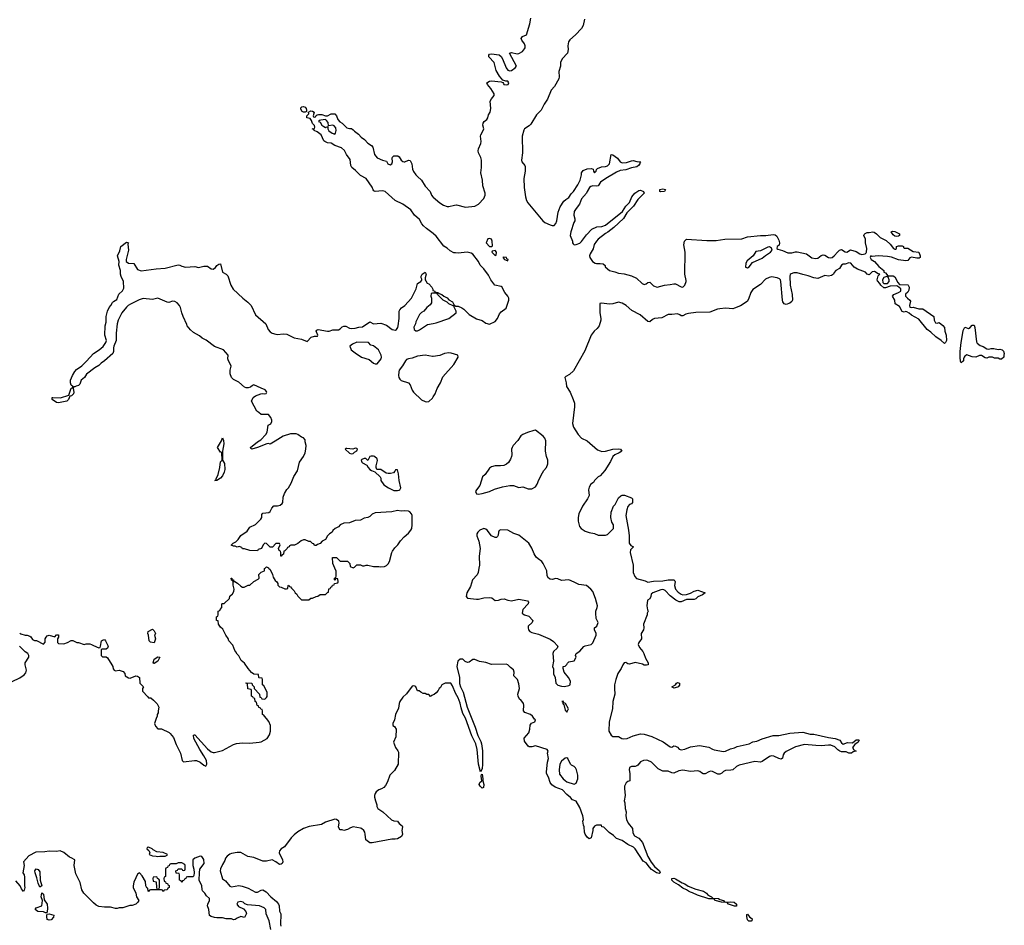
# Model space of a CAD drawing. Header units: inches. Extents: x 2221774 to 2440637, y 201306 to 357559.
# Tile 60 of 245: x 2325510 to 2336198, y 236120 to 245954. Entities that reach past the tile are written whole.
import ezdxf

# ---------------------------------------------------------------- set-up
doc = ezdxf.new("R2010")
doc.units = ezdxf.units.IN
doc.header["$MEASUREMENT"] = 0
for name, color, linetype in [('C3223', 7, 'Continuous'), ('C3224', 7, 'Continuous'), ('C3233', 7, 'Continuous'), ('C3234', 7, 'Continuous')]:
    doc.layers.add(name, color=color, linetype=linetype)

msp = doc.modelspace()

# ---------------------------------------------------------------- linework, layer by layer
at = {"layer": 'C3223', "color": 5, "elevation": 20}
for points in [[(2325510, 239294), (2325524, 239284), (2325570, 239272), (2325592, 239272), (2325620, 239260), (2325630, 239254), (2325650, 239222), (2325670, 239212), (2325692, 239212), (2325770, 239174), (2325787, 239193), (2325788, 239230), (2325798, 239250), (2325810, 239262), (2325830, 239271), (2325890, 239254), (2325910, 239274), (2325930, 239274), (2325932, 239250), (2325922, 239230), (2325922, 239190), (2325930, 239182), (2325990, 239178), (2326029, 239191), (2326070, 239214), (2326087, 239213), (2326130, 239191), (2326150, 239191), (2326210, 239171), (2326230, 239176), (2326270, 239176), (2326290, 239171), (2326310, 239158), (2326370, 239134), (2326382, 239138), (2326388, 239152), (2326398, 239210), (2326410, 239218), (2326430, 239222), (2326442, 239210), (2326472, 239150), (2326462, 239130), (2326450, 239118), (2326402, 239118), (2326394, 239110), (2326394, 239050), (2326410, 239034), (2326450, 239034), (2326464, 239024), (2326512, 238950), (2326522, 238930), (2326524, 238904), (2326534, 238890), (2326550, 238885), (2326590, 238892), (2326635, 238875), (2326650, 238854), (2326656, 238830), (2326690, 238807), (2326710, 238804), (2326770, 238828), (2326790, 238827), (2326811, 238810), (2326814, 238750), (2326854, 238710), (2326842, 238690), (2326844, 238664), (2326900, 238600), (2326910, 238592), (2326934, 238590), (2326964, 238564), (2327004, 238524), (2327022, 238490), (2327012, 238450), (2327012, 238428), (2327002, 238410), (2327002, 238390), (2326990, 238366), (2326974, 238310), (2326984, 238284), (2327010, 238254), (2327050, 238254), (2327132, 238212), (2327144, 238204), (2327181, 238161), (2327210, 238082), (2327255, 237990), (2327275, 237910), (2327290, 237897), (2327409, 237911), (2327430, 237908), (2327470, 237890), (2327510, 237859), (2327530, 237850), (2327543, 237870), (2327537, 237910), (2327510, 237962), (2327464, 238030), (2327402, 238150), (2327396, 238184), (2327406, 238190), (2327410, 238190), (2327550, 238036), (2327590, 238004), (2327610, 237995), (2327625, 237995), (2327710, 238019), (2327830, 238084), (2327865, 238095), (2327930, 238102), (2328010, 238099), (2328110, 238109), (2328130, 238114), (2328165, 238130), (2328195, 238150), (2328223, 238190), (2328234, 238230), (2328232, 238290), (2328213, 238333), (2328190, 238366), (2328166, 238390), (2328162, 238402), (2328146, 238410), (2328146, 238450), (2328142, 238462), (2328127, 238467), (2328122, 238482), (2328107, 238487), (2328102, 238502), (2328087, 238507), (2328082, 238542), (2328066, 238550), (2328062, 238582), (2328047, 238587), (2328042, 238602), (2328027, 238607), (2328026, 238670), (2328022, 238682), (2327987, 238687), (2327982, 238742), (2327966, 238750), (2327970, 238754), (2328031, 238751), (2328034, 238730), (2328054, 238710), (2328054, 238690), (2328112, 238630), (2328118, 238598), (2328130, 238594), (2328138, 238578), (2328170, 238574), (2328190, 238594), (2328195, 238605), (2328198, 238650), (2328162, 238722), (2328146, 238730), (2328146, 238790), (2328142, 238802), (2328110, 238806), (2328106, 238810), (2328102, 238842), (2328050, 238848), (2328026, 238866), (2327989, 238909), (2327950, 238966), (2327916, 238996), (2327890, 239046), (2327870, 239066), (2327858, 239090), (2327845, 239105), (2327823, 239163), (2327782, 239210), (2327774, 239234), (2327749, 239270), (2327715, 239335), (2327690, 239358), (2327669, 239390), (2327666, 239426), (2327648, 239430), (2327646, 239470), (2327662, 239478), (2327666, 239490), (2327666, 239530), (2327682, 239538), (2327686, 239550), (2327706, 239570), (2327706, 239610), (2327710, 239614), (2327730, 239614), (2327786, 239670), (2327790, 239694), (2327820, 239720), (2327836, 239744), (2327838, 239770), (2327828, 239812), (2327827, 239847), (2327822, 239862), (2327809, 239869), (2327806, 239890), (2327812, 239890), (2327814, 239874), (2327830, 239872), (2327833, 239853), (2327847, 239853), (2327875, 239835), (2327910, 239802), (2327930, 239792), (2327947, 239793), (2327990, 239814), (2328010, 239814), (2328050, 239854), (2328100, 239880), (2328108, 239890), (2328106, 239930), (2328130, 239954), (2328166, 239970), (2328167, 239993), (2328175, 240000)], [(2328212, 240000), (2328230, 239982), (2328256, 239930), (2328261, 239901), (2328285, 239865), (2328302, 239850), (2328312, 239830), (2328313, 239813), (2328330, 239794), (2328350, 239792), (2328390, 239772), (2328407, 239773), (2328422, 239778), (2328426, 239810), (2328432, 239812), (2328438, 239798), (2328450, 239794), (2328460, 239780), (2328491, 239751), (2328502, 239730), (2328517, 239717), (2328530, 239694), (2328570, 239654), (2328650, 239654), (2328670, 239674), (2328690, 239674), (2328728, 239692), (2328747, 239693), (2328770, 239714), (2328830, 239714), (2328850, 239734), (2328862, 239738), (2328867, 239773), (2328882, 239778), (2328887, 239793), (2328902, 239798), (2328907, 239813), (2328922, 239818), (2328927, 239833), (2328962, 239838), (2328966, 239850), (2328962, 239882), (2328950, 239886), (2328938, 239882), (2328933, 239867), (2328926, 239870), (2328926, 239890), (2328942, 239898), (2328946, 239910), (2328947, 239967), (2328932, 240000)], [(2325430, 238767), (2325512, 238808), (2325559, 238841), (2325578, 238862), (2325584, 238890), (2325569, 238950), (2325569, 238970), (2325608, 239030), (2325608, 239050), (2325598, 239070), (2325569, 239089), (2325509, 239150)], [(2330000, 238622), (2329984, 238616), (2329970, 238606), (2329950, 238626), (2329930, 238626), (2329910, 238638), (2329890, 238638), (2329866, 238650), (2329847, 238667), (2329830, 238668), (2329809, 238709), (2329798, 238718), (2329790, 238722), (2329770, 238716), (2329708, 238632), (2329670, 238599), (2329637, 238550), (2329629, 238530), (2329623, 238477), (2329590, 238409), (2329580, 238350), (2329559, 238310), (2329559, 238290), (2329579, 238279), (2329595, 238250), (2329592, 238168), (2329568, 238110), (2329589, 238050), (2329615, 238015), (2329621, 238001), (2329619, 237870), (2329578, 237802), (2329529, 237750), (2329502, 237678), (2329481, 237639), (2329462, 237618), (2329438, 237602), (2329408, 237590), (2329381, 237570), (2329367, 237550), (2329361, 237530), (2329361, 237510), (2329371, 237470), (2329386, 237430), (2329387, 237410), (2329399, 237390), (2329452, 237352), (2329546, 237266), (2329570, 237256), (2329610, 237251), (2329630, 237225), (2329662, 237202), (2329665, 237190), (2329659, 237150), (2329667, 237110), (2329656, 237084), (2329610, 237059), (2329586, 237054), (2329550, 237055), (2329335, 237015), (2329310, 237015), (2329269, 237049), (2329262, 237110), (2329255, 237130), (2329244, 237150), (2329222, 237170), (2329210, 237176), (2329130, 237189), (2329100, 237180), (2329070, 237162), (2329030, 237149), (2329010, 237158), (2328990, 237158), (2328978, 237170), (2328969, 237189), (2328977, 237230), (2328974, 237250), (2328950, 237269), (2328930, 237274), (2328830, 237239), (2328787, 237213), (2328652, 237192), (2328591, 237170), (2328530, 237135), (2328490, 237104), (2328456, 237070), (2328386, 236974), (2328348, 236950), (2328329, 236930), (2328328, 236908), (2328364, 236830), (2328366, 236810), (2328358, 236790), (2328350, 236784), (2328330, 236781), (2328291, 236811), (2328250, 236831), (2328190, 236818), (2328150, 236815), (2328050, 236855), (2327986, 236866), (2327910, 236909), (2327870, 236909), (2327810, 236899), (2327790, 236892), (2327761, 236870), (2327745, 236850), (2327736, 236824), (2327710, 236781), (2327690, 236734), (2327688, 236710), (2327710, 236625), (2327743, 236603), (2327790, 236544), (2327810, 236539), (2327890, 236551), (2327926, 236546), (2327990, 236523), (2328070, 236481), (2328090, 236479), (2328130, 236500), (2328150, 236504), (2328185, 236485), (2328235, 236430), (2328299, 236379), (2328319, 236350), (2328325, 236330), (2328330, 236272), (2328343, 236243), (2328340, 236130), (2328345, 236110)], [(2328235, 236075), (2328218, 236170), (2328186, 236246), (2328182, 236290), (2328163, 236310), (2328112, 236330), (2327984, 236344), (2327954, 236354), (2327935, 236370), (2327910, 236380), (2327877, 236370), (2327867, 236350), (2327886, 236326), (2327940, 236300), (2327966, 236270), (2327971, 236250), (2327950, 236206), (2327910, 236214), (2327870, 236199), (2327850, 236182), (2327830, 236179), (2327810, 236189), (2327750, 236189), (2327710, 236203), (2327650, 236201), (2327626, 236206), (2327590, 236215), (2327570, 236228), (2327563, 236290), (2327549, 236330), (2327552, 236350), (2327572, 236390), (2327569, 236410), (2327539, 236439), (2327519, 236470), (2327495, 236495), (2327490, 236510), (2327487, 236550), (2327458, 236610), (2327461, 236690), (2327467, 236730), (2327512, 236790), (2327510, 236833), (2327489, 236869), (2327470, 236870), (2327411, 236849), (2327391, 236830), (2327391, 236771), (2327402, 236730), (2327405, 236690), (2327400, 236660), (2327393, 236647), (2327330, 236646), (2327318, 236642), (2327313, 236627), (2327298, 236622), (2327293, 236607), (2327278, 236602), (2327270, 236586), (2327262, 236602), (2327246, 236610), (2327246, 236670), (2327242, 236682), (2327207, 236687), (2327206, 236710), (2327222, 236718), (2327230, 236734), (2327270, 236734), (2327278, 236718), (2327290, 236714), (2327302, 236718), (2327306, 236730), (2327306, 236770), (2327302, 236782), (2327270, 236798), (2327230, 236798), (2327210, 236786), (2327150, 236786), (2327138, 236782), (2327133, 236767), (2327118, 236762), (2327113, 236747), (2327098, 236742), (2327094, 236730), (2327094, 236650), (2327078, 236642), (2327074, 236630), (2327078, 236598), (2327093, 236593), (2327098, 236578), (2327113, 236573), (2327118, 236558), (2327133, 236553), (2327134, 236530), (2327118, 236522), (2327110, 236506), (2327078, 236502), (2327072, 236488), (2327066, 236490), (2327062, 236502), (2327050, 236506), (2326930, 236506), (2326918, 236502), (2326910, 236486), (2326906, 236490), (2326902, 236522), (2326890, 236526), (2326878, 236550), (2326876, 236596), (2326839, 236659), (2326810, 236689), (2326790, 236674), (2326770, 236637), (2326749, 236590), (2326741, 236550), (2326743, 236530), (2326771, 236470), (2326778, 236430), (2326802, 236390), (2326792, 236370), (2326770, 236349), (2326730, 236335), (2326706, 236334), (2326630, 236309), (2326590, 236309), (2326570, 236302), (2326550, 236302), (2326497, 236317), (2326430, 236317), (2326370, 236326), (2326339, 236339), (2326310, 236363), (2326208, 236468), (2326184, 236504), (2326165, 236585), (2326118, 236678), (2326101, 236770), (2326109, 236830), (2326070, 236853), (2326050, 236859), (2325990, 236912), (2325950, 236929), (2325910, 236921), (2325830, 236924), (2325782, 236918), (2325685, 236915), (2325610, 236875), (2325552, 236810), (2325558, 236770), (2325546, 236690), (2325558, 236670), (2325563, 236643), (2325561, 236550), (2325565, 236530), (2325560, 236500), (2325553, 236487), (2325530, 236518), (2325514, 236550), (2325470, 236602)]]:
    msp.add_lwpolyline(points, dxfattribs=at)
for points in [[(2326970, 239189), (2326930, 239194), (2326914, 239210), (2326909, 239269), (2326902, 239290), (2326906, 239310), (2326950, 239336), (2326970, 239318), (2326985, 239290), (2326982, 239278), (2326974, 239270), (2326983, 239230)], [(2326962, 238962), (2326958, 238970), (2326969, 239010), (2327010, 239035), (2327030, 239032), (2327011, 238990), (2326970, 238962)], [(2326910, 236968), (2326894, 236966), (2326892, 236950), (2326911, 236931), (2326922, 236910), (2326914, 236890), (2326953, 236873), (2326990, 236872), (2327010, 236866), (2327030, 236871), (2327090, 236872), (2327110, 236882), (2327115, 236890), (2327066, 236910), (2326997, 236917), (2326958, 236938), (2326948, 236950)], [(2325730, 236535), (2325710, 236578), (2325696, 236636), (2325677, 236690), (2325675, 236710), (2325690, 236735), (2325710, 236726), (2325730, 236702), (2325733, 236610), (2325750, 236548)], [(2326990, 236646), (2326958, 236642), (2326954, 236630), (2326958, 236598), (2326993, 236593), (2326994, 236530), (2326998, 236518), (2327010, 236514), (2327022, 236518), (2327026, 236530), (2327026, 236610), (2327022, 236622), (2327007, 236627), (2327002, 236642)], [(2325790, 236256), (2325768, 236268), (2325706, 236270), (2325678, 236290), (2325689, 236311), (2325750, 236332), (2325759, 236390), (2325745, 236430), (2325750, 236474), (2325770, 236458), (2325777, 236397), (2325807, 236350), (2325813, 236307), (2325810, 236266), (2325804, 236256)], [(2325830, 236175), (2325810, 236185), (2325805, 236215), (2325805, 236235), (2325810, 236242), (2325830, 236244), (2325882, 236230), (2325878, 236210), (2325850, 236181)]]:
    msp.add_lwpolyline(points, close=True, dxfattribs=at)
at = {"layer": 'C3224', "color": 5, "elevation": 20}
for points in [[(2328610, 244949), (2328590, 244949), (2328578, 244958), (2328562, 244982), (2328562, 244998), (2328573, 245007), (2328590, 245010), (2328610, 245003), (2328621, 244990), (2328625, 244970), (2328622, 244958)], [(2328830, 244869), (2328778, 244862), (2328762, 244858), (2328754, 244850), (2328770, 244842), (2328791, 244810), (2328810, 244794), (2328830, 244785), (2328854, 244794), (2328856, 244770), (2328867, 244747), (2328903, 244723), (2328930, 244711), (2328939, 244721), (2328947, 244750), (2328940, 244780), (2328922, 244802), (2328910, 244809), (2328862, 244802), (2328857, 244837), (2328841, 244861)], [(2329170, 242454), (2329122, 242430), (2329094, 242410), (2329107, 242370), (2329150, 242336), (2329222, 242290), (2329305, 242265), (2329350, 242226), (2329370, 242218), (2329390, 242218), (2329434, 242270), (2329437, 242290), (2329433, 242310), (2329404, 242370), (2329350, 242413), (2329320, 242420), (2329295, 242450)], [(2327650, 240949), (2327628, 240950), (2327642, 240958), (2327642, 240970), (2327665, 241015), (2327682, 241090), (2327690, 241152), (2327708, 241170), (2327706, 241250), (2327698, 241258), (2327690, 241258), (2327659, 241310), (2327700, 241380), (2327710, 241414), (2327724, 241384), (2327726, 241350), (2327711, 241270), (2327711, 241171), (2327733, 241133), (2327736, 241070), (2327730, 241042), (2327710, 241001), (2327690, 240977)], [(2329150, 241302), (2329144, 241296), (2329128, 241292), (2329061, 241299), (2329050, 241299), (2329045, 241295), (2329044, 241290), (2329090, 241247), (2329110, 241241), (2329130, 241242), (2329143, 241257), (2329170, 241274), (2329178, 241290), (2329170, 241298)], [(2329324, 241216), (2329312, 241210), (2329290, 241166), (2329280, 241180), (2329268, 241188), (2329250, 241189), (2329223, 241177), (2329218, 241170), (2329223, 241150), (2329230, 241143), (2329278, 241118), (2329292, 241090), (2329312, 241070), (2329330, 241058), (2329365, 241045), (2329422, 240990), (2329430, 240974), (2329431, 240950), (2329463, 240903), (2329513, 240870), (2329570, 240841), (2329610, 240840), (2329630, 240847), (2329637, 240850), (2329646, 240870), (2329628, 240950), (2329621, 241021), (2329610, 241066), (2329590, 241066), (2329582, 241050), (2329566, 241034), (2329534, 241026), (2329510, 241026), (2329489, 241029), (2329430, 241069), (2329388, 241068), (2329378, 241090), (2329378, 241110), (2329393, 241167), (2329390, 241186), (2329362, 241210), (2329350, 241214)]]:
    msp.add_lwpolyline(points, close=True, dxfattribs=at)
for points in [[(2330000, 243631), (2329926, 243686), (2329895, 243715), (2329876, 243736), (2329850, 243783), (2329794, 243830), (2329757, 243890), (2329670, 243950), (2329586, 243990), (2329477, 244090), (2329450, 244097), (2329370, 244090), (2329356, 244096), (2329346, 244106), (2329335, 244135), (2329271, 244231), (2329210, 244262), (2329156, 244316), (2329115, 244350), (2329105, 244370), (2329096, 244436), (2329056, 244490), (2329035, 244535), (2329002, 244562), (2328930, 244587), (2328892, 244612), (2328850, 244618), (2328821, 244630), (2328810, 244639), (2328782, 244702), (2328738, 244738), (2328706, 244750), (2328702, 244762), (2328686, 244770), (2328710, 244774), (2328714, 244786), (2328710, 244806), (2328690, 244826), (2328679, 244859), (2328662, 244882), (2328628, 244890), (2328628, 244910), (2328648, 244930), (2328646, 244950), (2328670, 244963), (2328690, 244959), (2328705, 244950), (2328694, 244910), (2328698, 244898), (2328710, 244894), (2328722, 244898), (2328727, 244913), (2328738, 244922), (2328754, 244926), (2328790, 244924), (2328830, 244911), (2328850, 244911), (2328890, 244930), (2328932, 244932), (2328950, 244911), (2328964, 244870), (2328985, 244845), (2329010, 244830), (2329061, 244781), (2329090, 244771), (2329111, 244771), (2329130, 244758), (2329143, 244743), (2329188, 244710), (2329218, 244678), (2329253, 244653), (2329290, 244614), (2329330, 244588), (2329342, 244570), (2329363, 244490), (2329390, 244453), (2329450, 244427), (2329490, 244418), (2329507, 244387), (2329530, 244377), (2329551, 244390), (2329556, 244410), (2329554, 244450), (2329558, 244462), (2329570, 244476), (2329614, 244474), (2329630, 244463), (2329651, 244430), (2329670, 244413), (2329682, 244410), (2329691, 244409), (2329730, 244427), (2329750, 244426), (2329765, 244390), (2329775, 244330), (2329786, 244306), (2329810, 244270), (2329827, 244250), (2329873, 244213), (2329910, 244146), (2329966, 244090), (2329979, 244050), (2329994, 244030), (2330000, 244025)], [(2328932, 240000), (2328908, 240050), (2328907, 240113), (2328950, 240114), (2328990, 240074), (2329070, 240074), (2329094, 240050), (2329098, 240018), (2329130, 240002), (2329146, 240010), (2329170, 240034), (2329210, 240034), (2329230, 240022), (2329250, 240022), (2329270, 240032), (2329290, 240032), (2329350, 240018), (2329410, 240016), (2329431, 240011), (2329470, 240016), (2329490, 240026), (2329510, 240045), (2329524, 240070), (2329549, 240170), (2329557, 240183), (2329582, 240218), (2329616, 240250), (2329645, 240295), (2329682, 240338), (2329730, 240379), (2329756, 240410), (2329765, 240430), (2329772, 240468), (2329772, 240570), (2329763, 240590), (2329744, 240610), (2329730, 240617), (2329690, 240621), (2329650, 240617), (2329610, 240623), (2329550, 240609), (2329370, 240599), (2329337, 240583), (2329310, 240558), (2329290, 240548), (2329250, 240542), (2329210, 240518), (2329150, 240515), (2329091, 240489), (2329030, 240488), (2328990, 240468), (2328970, 240448), (2328934, 240430), (2328910, 240406), (2328902, 240390), (2328872, 240370), (2328852, 240350), (2328831, 240309), (2328794, 240290), (2328770, 240266), (2328744, 240256), (2328730, 240246), (2328710, 240246), (2328702, 240262), (2328690, 240266), (2328667, 240287), (2328648, 240288), (2328610, 240306), (2328590, 240306), (2328564, 240296), (2328530, 240266), (2328492, 240248), (2328453, 240247), (2328438, 240242), (2328434, 240230), (2328418, 240222), (2328414, 240210), (2328390, 240186), (2328378, 240182), (2328374, 240150), (2328358, 240142), (2328350, 240128), (2328346, 240130), (2328346, 240170), (2328342, 240182), (2328326, 240190), (2328318, 240210), (2328338, 240250), (2328330, 240266), (2328290, 240266), (2328253, 240227), (2328230, 240226), (2328190, 240266), (2328170, 240268), (2328152, 240250), (2328134, 240210), (2328098, 240202), (2328090, 240186), (2328010, 240189), (2327950, 240209), (2327929, 240209), (2327922, 240222), (2327894, 240234), (2327870, 240228), (2327850, 240238), (2327830, 240238), (2327807, 240247), (2327828, 240270), (2327856, 240284), (2327882, 240310), (2327910, 240352), (2327980, 240400), (2328010, 240442), (2328070, 240472), (2328100, 240500), (2328128, 240530), (2328138, 240550), (2328140, 240580), (2328150, 240594), (2328216, 240604), (2328230, 240614), (2328246, 240650), (2328270, 240674), (2328310, 240674), (2328336, 240684), (2328360, 240700), (2328368, 240710), (2328369, 240770), (2328384, 240810), (2328410, 240852), (2328429, 240871), (2328458, 240922), (2328486, 240994), (2328525, 241055), (2328549, 241150), (2328590, 241212), (2328609, 241250), (2328617, 241290), (2328619, 241330), (2328609, 241370), (2328609, 241390), (2328590, 241415), (2328570, 241422), (2328528, 241450), (2328510, 241456), (2328450, 241456), (2328370, 241432), (2328284, 241376), (2328230, 241346), (2328212, 241352), (2328194, 241350), (2328093, 241307), (2328030, 241290), (2328018, 241298), (2328017, 241310), (2328090, 241369), (2328129, 241390), (2328181, 241450), (2328195, 241475), (2328206, 241550), (2328235, 241565), (2328248, 241590), (2328247, 241607), (2328236, 241636), (2328210, 241666), (2328130, 241666), (2328106, 241690), (2328083, 241703), (2328028, 241810), (2328046, 241850), (2328069, 241871), (2328129, 241891), (2328150, 241894), (2328170, 241891), (2328184, 241896), (2328192, 241908), (2328190, 241915), (2328176, 241936), (2328130, 241952), (2328052, 241988), (2328037, 241983), (2328015, 241965), (2327990, 241955), (2327970, 241955), (2327950, 241962), (2327890, 242018), (2327830, 242048), (2327809, 242070), (2327795, 242110), (2327794, 242150), (2327806, 242190), (2327800, 242210), (2327775, 242250), (2327770, 242270), (2327772, 242310), (2327722, 242370), (2327624, 242404), (2327535, 242475), (2327490, 242496), (2327461, 242521), (2327398, 242558), (2327366, 242586), (2327329, 242629), (2327323, 242643), (2327284, 242730), (2327269, 242770), (2327256, 242830), (2327245, 242850), (2327220, 242880), (2327195, 242895), (2327170, 242896), (2327130, 242883), (2327110, 242885), (2327010, 242931), (2326950, 242917), (2326850, 242927), (2326808, 242912), (2326714, 242866), (2326689, 242851), (2326668, 242832), (2326619, 242770), (2326579, 242690), (2326569, 242650), (2326557, 242550), (2326557, 242470), (2326533, 242410), (2326528, 242390), (2326530, 242350), (2326522, 242330), (2326430, 242250), (2326394, 242226), (2326370, 242200), (2326327, 242173), (2326236, 242104), (2326213, 242070), (2326179, 242041), (2326163, 241997), (2326150, 241981), (2326124, 241976), (2326107, 241967), (2326093, 241967), (2326091, 241950), (2326099, 241910), (2326095, 241890), (2326071, 241870), (2326055, 241865), (2326039, 241830), (2326023, 241810), (2325930, 241795), (2325910, 241798), (2325862, 241830), (2325862, 241850), (2325870, 241853), (2325953, 241847), (2326044, 241876), (2326070, 241954), (2326082, 241958), (2326086, 241970), (2326070, 241986), (2326061, 242010), (2326061, 242039), (2326084, 242090), (2326110, 242135), (2326126, 242154), (2326184, 242196), (2326235, 242245), (2326310, 242328), (2326372, 242368), (2326415, 242405), (2326445, 242450), (2326451, 242470), (2326436, 242530), (2326437, 242630), (2326450, 242670), (2326450, 242730), (2326462, 242790), (2326482, 242830), (2326500, 242850), (2326517, 242883), (2326527, 242893), (2326563, 242917), (2326587, 242973), (2326626, 243010), (2326641, 243039), (2326638, 243110), (2326610, 243166), (2326604, 243190), (2326603, 243230), (2326587, 243290), (2326590, 243330), (2326573, 243390), (2326596, 243444), (2326607, 243490), (2326670, 243538), (2326690, 243532), (2326685, 243515), (2326693, 243450), (2326665, 243350), (2326666, 243330), (2326690, 243310), (2326750, 243306), (2326790, 243242), (2326830, 243227), (2326992, 243248), (2327090, 243256), (2327230, 243293), (2327250, 243288), (2327270, 243276), (2327310, 243267), (2327410, 243274), (2327450, 243264), (2327510, 243277), (2327550, 243276), (2327589, 243249), (2327610, 243246), (2327636, 243264), (2327650, 243286), (2327670, 243298), (2327690, 243302), (2327710, 243214), (2327750, 243191), (2327770, 243171), (2327803, 243070), (2327828, 243028), (2327931, 242931), (2327988, 242888), (2328021, 242850), (2328071, 242750), (2328183, 242650), (2328208, 242590), (2328230, 242563), (2328251, 242551), (2328290, 242539), (2328310, 242537), (2328370, 242544), (2328410, 242539), (2328490, 242501), (2328570, 242486), (2328630, 242458), (2328675, 242505), (2328710, 242516), (2328742, 242518), (2328748, 242530), (2328729, 242571), (2328736, 242584), (2328749, 242591), (2328850, 242571), (2328870, 242571), (2328910, 242586), (2328970, 242586), (2328990, 242598), (2329010, 242618), (2329030, 242625), (2329050, 242625), (2329090, 242604), (2329110, 242601), (2329150, 242604), (2329190, 242615), (2329230, 242619), (2329310, 242672), (2329352, 242652), (2329430, 242658), (2329490, 242638), (2329552, 242590), (2329590, 242584), (2329602, 242590), (2329616, 242610), (2329619, 242630), (2329629, 242710), (2329629, 242790), (2329635, 242805), (2329654, 242826), (2329690, 242851), (2329764, 242930), (2329814, 243030), (2329829, 243091), (2329866, 243110), (2329876, 243124), (2329876, 243136), (2329868, 243150), (2329868, 243168), (2329878, 243190), (2329910, 243214), (2329922, 243190), (2329911, 243150), (2329911, 243130), (2329917, 243117), (2329934, 243094), (2329950, 243085), (2329985, 243050), (2329994, 243026), (2329994, 243014), (2330000, 243013)], [(2330000, 242986), (2329990, 242986), (2329978, 242982), (2329972, 242950), (2329982, 242930), (2329980, 242880), (2329964, 242856), (2329930, 242829), (2329896, 242790), (2329870, 242774), (2329850, 242754), (2329810, 242674), (2329807, 242653), (2329790, 242615), (2329791, 242590), (2329810, 242576), (2329830, 242576), (2329850, 242587), (2329937, 242643), (2330000, 242655)], [(2330000, 242297), (2329990, 242295), (2329910, 242312), (2329830, 242302), (2329770, 242278), (2329730, 242271), (2329710, 242263), (2329697, 242250), (2329665, 242195), (2329631, 242150), (2329624, 242130), (2329622, 242090), (2329624, 242070), (2329635, 242050), (2329650, 242035), (2329731, 242011), (2329748, 241988), (2329771, 241931), (2329786, 241910), (2329870, 241827), (2329910, 241807), (2329930, 241804), (2329950, 241808), (2329990, 241846), (2330000, 241860)], [(2328175, 240000), (2328190, 240014), (2328210, 240002), (2328212, 240000)]]:
    msp.add_lwpolyline(points, dxfattribs=at)
at = {"layer": 'C3233', "color": 5, "elevation": 20}
for points in [[(2332169, 240000), (2332171, 239950), (2332186, 239906), (2332206, 239886), (2332301, 239861), (2332330, 239848), (2332390, 239857), (2332490, 239859), (2332550, 239871), (2332611, 239871), (2332621, 239861), (2332624, 239850), (2332618, 239810), (2332628, 239770), (2332656, 239736), (2332690, 239715), (2332710, 239710), (2332750, 239713), (2332790, 239727), (2332830, 239750), (2332870, 239759), (2332952, 239730), (2332922, 239710), (2332873, 239687), (2332850, 239664), (2332830, 239658), (2332750, 239658), (2332690, 239632), (2332670, 239634), (2332633, 239650), (2332570, 239698), (2332516, 239756), (2332503, 239763), (2332490, 239766), (2332470, 239762), (2332410, 239743), (2332381, 239730), (2332365, 239715), (2332362, 239690), (2332350, 239664), (2332325, 239650), (2332316, 239590), (2332324, 239544), (2332331, 239530), (2332322, 239510), (2332322, 239490), (2332282, 239390), (2332286, 239350), (2332281, 239330), (2332255, 239290), (2332259, 239230), (2332231, 239190), (2332223, 239170), (2332237, 239137), (2332273, 239093), (2332285, 239070), (2332302, 239022), (2332331, 238970), (2332331, 238950), (2332315, 238945), (2332290, 238944), (2332270, 238954), (2332190, 238974), (2332130, 238957), (2332110, 238959), (2332090, 238974), (2332070, 238969), (2332056, 238950), (2332038, 238910), (2332004, 238856), (2331981, 238790), (2331968, 238732), (2331966, 238690), (2331971, 238630), (2331948, 238550), (2331945, 238470), (2331908, 238330), (2331905, 238230), (2331930, 238185), (2331950, 238171), (2332010, 238171), (2332045, 238150), (2332066, 238146), (2332105, 238150), (2332170, 238178), (2332250, 238199), (2332290, 238196), (2332372, 238172), (2332494, 238114), (2332570, 238058), (2332590, 238055), (2332610, 238068), (2332630, 238066), (2332650, 238054), (2332670, 238032), (2332690, 238027), (2332730, 238032), (2332790, 238059), (2332890, 238074), (2332990, 238055), (2333030, 238031), (2333047, 238027), (2333150, 238009), (2333170, 238012), (2333225, 238035), (2333270, 238048), (2333298, 238062), (2333429, 238090), (2333470, 238111), (2333510, 238120), (2333570, 238146), (2333690, 238182), (2333750, 238180), (2333870, 238207), (2334010, 238219), (2334090, 238197), (2334130, 238196), (2334290, 238159), (2334362, 238150), (2334411, 238130), (2334430, 238102), (2334450, 238087), (2334496, 238104), (2334550, 238102), (2334590, 238134), (2334614, 238134), (2334622, 238130), (2334612, 238110), (2334575, 238085), (2334551, 238050), (2334565, 238025), (2334591, 238010), (2334557, 238003), (2334538, 237990), (2334510, 237988), (2334483, 238003), (2334430, 238004), (2334413, 238010), (2334390, 238026), (2334358, 238058), (2334315, 238075), (2334290, 238078), (2334210, 238070), (2334152, 238072), (2334030, 238085), (2333930, 238057), (2333830, 238009), (2333808, 237990), (2333797, 237970), (2333790, 237934), (2333777, 237923), (2333750, 237930), (2333697, 237957), (2333670, 237960), (2333648, 237952), (2333570, 237898), (2333550, 237890), (2333490, 237900), (2333321, 237859), (2333290, 237846), (2333250, 237810), (2333230, 237804), (2333170, 237801), (2333149, 237791), (2333130, 237771), (2333110, 237762), (2333090, 237763), (2333030, 237790), (2333010, 237793), (2332990, 237788), (2332950, 237765), (2332930, 237765), (2332910, 237775), (2332892, 237792), (2332870, 237799), (2332790, 237790), (2332710, 237804), (2332664, 237796), (2332610, 237772), (2332590, 237776), (2332550, 237794), (2332490, 237793), (2332441, 237821), (2332370, 237890), (2332330, 237910), (2332310, 237912), (2332281, 237910), (2332250, 237896), (2332220, 237860), (2332208, 237852), (2332190, 237846), (2332150, 237845), (2332130, 237835), (2332126, 237810), (2332133, 237767), (2332132, 237690), (2332110, 237682), (2332094, 237666), (2332077, 237630), (2332074, 237606), (2332082, 237530), (2332071, 237470), (2332079, 237450), (2332084, 237390), (2332094, 237354), (2332091, 237310), (2332097, 237270), (2332114, 237230), (2332161, 237170), (2332166, 237126), (2332184, 237090), (2332230, 237066), (2332270, 237018), (2332328, 236868), (2332364, 236804), (2332400, 236760), (2332456, 236710), (2332462, 236690), (2332450, 236681), (2332421, 236690), (2332370, 236725), (2332346, 236750), (2332310, 236800), (2332278, 236818), (2332192, 236952), (2332174, 236970), (2332110, 236996), (2332050, 237042), (2331990, 237061), (2331957, 237097), (2331910, 237128), (2331850, 237186), (2331830, 237188), (2331826, 237206), (2331770, 237209), (2331750, 237198), (2331731, 237170), (2331731, 237150), (2331712, 237070), (2331690, 237058), (2331670, 237078), (2331649, 237110), (2331642, 237130), (2331638, 237190), (2331629, 237209), (2331624, 237250), (2331629, 237270), (2331622, 237310), (2331590, 237398), (2331550, 237468), (2331510, 237484), (2331489, 237509), (2331450, 237539), (2331402, 237590), (2331321, 237621), (2331287, 237647), (2331269, 237670), (2331252, 237730), (2331230, 237770), (2331227, 237787), (2331238, 237890), (2331250, 237930), (2331241, 237990), (2331245, 238010), (2331237, 238030), (2331110, 238069), (2331070, 238057), (2331039, 238059), (2331030, 238064), (2330990, 238118), (2330987, 238153), (2331037, 238210), (2331047, 238250), (2331050, 238292), (2331065, 238315), (2331102, 238330), (2331109, 238350), (2331097, 238357), (2331077, 238390), (2331055, 238410), (2330992, 238432), (2330979, 238450), (2330984, 238510), (2330978, 238530), (2330950, 238567), (2330937, 238577), (2330920, 238610), (2330917, 238630), (2330934, 238690), (2330930, 238744), (2330914, 238790), (2330875, 238830), (2330878, 238870), (2330870, 238893), (2330838, 238918), (2330808, 238950), (2330790, 238957), (2330633, 238953), (2330570, 238975), (2330503, 238983), (2330450, 239007), (2330430, 239006), (2330390, 238977), (2330370, 238975), (2330346, 238986), (2330319, 239010), (2330290, 239011), (2330267, 238990), (2330255, 238930), (2330284, 238810), (2330285, 238745), (2330295, 238710), (2330323, 238650), (2330368, 238488), (2330453, 238273), (2330483, 238183), (2330516, 238116), (2330523, 238090), (2330534, 238014), (2330535, 237870), (2330530, 237818), (2330513, 237787), (2330492, 237870), (2330477, 238030), (2330462, 238090), (2330418, 238178), (2330350, 238369), (2330321, 238421), (2330301, 238481), (2330291, 238531), (2330270, 238589), (2330241, 238641), (2330210, 238722), (2330190, 238748), (2330130, 238748), (2330094, 238730), (2330077, 238703), (2330062, 238690), (2330054, 238670), (2330030, 238646), (2330010, 238626), (2330000, 238622)], [(2330495, 240000), (2330488, 239952), (2330475, 239925), (2330427, 239870), (2330402, 239798), (2330364, 239730), (2330357, 239690), (2330371, 239671), (2330470, 239662), (2330490, 239660), (2330550, 239677), (2330610, 239680), (2330635, 239675), (2330670, 239648), (2330706, 239650), (2330737, 239663), (2330770, 239666), (2330810, 239651), (2330850, 239643), (2330930, 239661), (2331022, 239642), (2331034, 239630), (2331031, 239610), (2330971, 239550), (2330964, 239510), (2330970, 239501), (2330990, 239491), (2331037, 239477), (2331082, 239430), (2331072, 239410), (2331031, 239369), (2331028, 239350), (2331033, 239330), (2331046, 239310), (2331070, 239298), (2331143, 239283), (2331268, 239228), (2331303, 239203), (2331352, 239150), (2331345, 239130), (2331306, 239094), (2331296, 239070), (2331304, 238990), (2331292, 238930), (2331305, 238905), (2331306, 238850), (2331322, 238810), (2331330, 238751), (2331350, 238729), (2331390, 238717), (2331425, 238715), (2331470, 238725), (2331487, 238733), (2331488, 238770), (2331469, 238810), (2331422, 238870), (2331408, 238910), (2331408, 238930), (2331430, 238934), (2331449, 238951), (2331455, 238965), (2331470, 238982), (2331530, 238992), (2331549, 239030), (2331542, 239050), (2331549, 239071), (2331590, 239098), (2331633, 239147), (2331650, 239156), (2331715, 239170), (2331732, 239188), (2331769, 239270), (2331769, 239290), (2331749, 239330), (2331749, 239350), (2331774, 239370), (2331789, 239410), (2331769, 239450), (2331763, 239510), (2331764, 239530), (2331779, 239570), (2331782, 239590), (2331762, 239670), (2331730, 239744), (2331709, 239770), (2331661, 239810), (2331580, 239820), (2331530, 239847), (2331470, 239870), (2331390, 239866), (2331350, 239883), (2331330, 239885), (2331290, 239876), (2331270, 239877), (2331250, 239890), (2331234, 239914), (2331231, 239970), (2331217, 240000)]]:
    msp.add_lwpolyline(points, dxfattribs=at)
for points in [[(2332610, 238695), (2332588, 238710), (2332628, 238732), (2332638, 238750), (2332650, 238755), (2332671, 238751), (2332671, 238729), (2332658, 238710), (2332650, 238707)], [(2331410, 238553), (2331394, 238550), (2331406, 238546), (2331406, 238534), (2331410, 238522), (2331417, 238517), (2331430, 238458), (2331447, 238447), (2331450, 238434), (2331469, 238470), (2331434, 238530), (2331416, 238536)], [(2331450, 237938), (2331430, 237936), (2331390, 237904), (2331372, 237870), (2331365, 237810), (2331370, 237761), (2331410, 237711), (2331430, 237691), (2331450, 237679), (2331528, 237652), (2331550, 237662), (2331569, 237710), (2331569, 237750), (2331554, 237810), (2331544, 237830), (2331530, 237844), (2331499, 237859), (2331490, 237869), (2331461, 237930)], [(2330530, 237609), (2330510, 237630), (2330499, 237650), (2330505, 237670), (2330527, 237690), (2330521, 237739), (2330523, 237757), (2330530, 237762), (2330539, 237710), (2330536, 237690), (2330548, 237650), (2330544, 237616)], [(2333171, 236371), (2333230, 236376), (2333266, 236370), (2333291, 236350), (2333290, 236329), (2333271, 236329), (2333205, 236350), (2333189, 236369), (2333128, 236370), (2333059, 236390), (2333057, 236397), (2333047, 236407), (2332990, 236408), (2332868, 236448), (2332814, 236474), (2332790, 236480), (2332770, 236490), (2332750, 236507), (2332710, 236523), (2332660, 236560), (2332610, 236588), (2332590, 236610), (2332589, 236630), (2332610, 236631), (2332630, 236625), (2332701, 236581), (2332730, 236570), (2332765, 236545), (2332850, 236513), (2332934, 236490), (2332966, 236470), (2332976, 236456), (2332999, 236439), (2333021, 236430), (2333034, 236414), (2333095, 236410), (2333110, 236400), (2333151, 236390), (2333157, 236377)], [(2333450, 236165), (2333426, 236166), (2333410, 236178), (2333403, 236217), (2333404, 236236), (2333410, 236242), (2333433, 236213), (2333461, 236190), (2333458, 236170)]]:
    msp.add_lwpolyline(points, close=True, dxfattribs=at)
at = {"layer": 'C3234', "color": 5, "elevation": 20}
for points in [[(2330000, 244025), (2330070, 243967), (2330110, 243940), (2330150, 243925), (2330170, 243924), (2330230, 243941), (2330250, 243942), (2330350, 243918), (2330450, 243929), (2330489, 243950), (2330550, 244011), (2330563, 244050), (2330562, 244070), (2330538, 244150), (2330533, 244213), (2330516, 244290), (2330522, 244350), (2330522, 244430), (2330516, 244456), (2330491, 244510), (2330487, 244530), (2330490, 244550), (2330516, 244610), (2330519, 244630), (2330512, 244688), (2330515, 244705), (2330542, 244750), (2330547, 244770), (2330539, 244810), (2330540, 244830), (2330553, 244847), (2330582, 244870), (2330592, 244888), (2330600, 244920), (2330616, 244950), (2330623, 244990), (2330618, 245070), (2330630, 245094), (2330659, 245130), (2330661, 245150), (2330626, 245206), (2330587, 245250), (2330581, 245270), (2330610, 245287), (2330631, 245291), (2330738, 245278), (2330753, 245273), (2330762, 245262), (2330765, 245250), (2330790, 245247), (2330814, 245250), (2330819, 245270), (2330810, 245288), (2330788, 245288), (2330756, 245296), (2330719, 245339), (2330683, 245403), (2330660, 245490), (2330604, 245550), (2330601, 245570), (2330610, 245579), (2330630, 245582), (2330713, 245573), (2330735, 245555), (2330750, 245530), (2330789, 245430), (2330810, 245405), (2330830, 245398), (2330850, 245401), (2330889, 245430), (2330904, 245450), (2330828, 245592), (2330850, 245598), (2330910, 245584), (2330930, 245588), (2330969, 245610), (2330990, 245637), (2330998, 245650), (2330998, 245670), (2330990, 245690), (2330962, 245730), (2330955, 245750), (2330968, 245772), (2331013, 245790), (2331047, 245910), (2331058, 245970)], [(2331641, 245959), (2331627, 245890), (2331610, 245858), (2331544, 245790), (2331483, 245737), (2331468, 245712), (2331459, 245670), (2331462, 245630), (2331457, 245590), (2331399, 245530), (2331380, 245490), (2331379, 245450), (2331362, 245390), (2331366, 245334), (2331361, 245310), (2331317, 245230), (2331281, 245190), (2331238, 245090), (2331203, 245037), (2331170, 244972), (2331119, 244921), (2331060, 244820), (2331039, 244801), (2330990, 244770), (2330984, 244756), (2330965, 244690), (2330967, 244510), (2330957, 244430), (2330962, 244410), (2330995, 244370), (2330998, 244358), (2330996, 244310), (2330981, 244230), (2330986, 244130), (2331001, 244030), (2331013, 243990), (2331026, 243966), (2331188, 243768), (2331210, 243753), (2331270, 243725), (2331290, 243718), (2331310, 243718), (2331330, 243742), (2331342, 243770), (2331356, 243864), (2331377, 243923), (2331417, 243983), (2331437, 244003), (2331470, 244022), (2331496, 244064), (2331522, 244090), (2331570, 244159), (2331594, 244210), (2331609, 244270), (2331609, 244291), (2331625, 244315), (2331670, 244335), (2331718, 244338), (2331734, 244330), (2331738, 244310), (2331750, 244292), (2331757, 244303), (2331768, 244310), (2331773, 244327), (2331782, 244338), (2331824, 244356), (2331870, 244360), (2331892, 244368), (2331912, 244390), (2331930, 244491), (2331950, 244487), (2332001, 244450), (2332030, 244411), (2332050, 244401), (2332098, 244402), (2332150, 244422), (2332170, 244425), (2332210, 244413), (2332254, 244410), (2332241, 244399), (2332241, 244390), (2332226, 244370), (2332210, 244357), (2332150, 244347), (2332090, 244324), (2332030, 244315), (2331990, 244300), (2331871, 244230), (2331816, 244190), (2331791, 244149), (2331770, 244146), (2331730, 244150), (2331710, 244142), (2331696, 244130), (2331671, 244090), (2331663, 244070), (2331609, 244010), (2331587, 243950), (2331550, 243905), (2331530, 243870), (2331524, 243830), (2331537, 243790), (2331537, 243770), (2331526, 243750), (2331494, 243650), (2331487, 243610), (2331509, 243550), (2331511, 243530), (2331519, 243519), (2331530, 243511), (2331550, 243513), (2331590, 243527), (2331610, 243545), (2331662, 243618), (2331721, 243679), (2331774, 243706), (2331830, 243710), (2331870, 243724), (2332053, 243870), (2332089, 243930), (2332131, 243969), (2332155, 244030), (2332189, 244071), (2332230, 244100), (2332250, 244103), (2332281, 244090), (2332287, 244070), (2332220, 244000), (2332172, 243928), (2332102, 243858), (2332064, 243796), (2331961, 243699), (2331895, 243645), (2331870, 243631), (2331790, 243570), (2331770, 243550), (2331747, 243513), (2331736, 243464), (2331702, 243410), (2331697, 243390), (2331699, 243370), (2331727, 243330), (2331758, 243310), (2331770, 243305), (2331810, 243307), (2331842, 243302), (2331864, 243284), (2331866, 243270), (2331912, 243230), (2331970, 243217), (2332010, 243202), (2332070, 243196), (2332150, 243174), (2332206, 243146), (2332267, 243090), (2332290, 243078), (2332310, 243084), (2332330, 243100), (2332350, 243102), (2332390, 243064), (2332430, 243049), (2332510, 243072), (2332570, 243078), (2332610, 243087), (2332630, 243084), (2332690, 243054), (2332710, 243050), (2332730, 243071), (2332744, 243110), (2332743, 243123), (2332730, 243190), (2332733, 243430), (2332720, 243510), (2332725, 243550), (2332750, 243570), (2332970, 243556), (2333070, 243558), (2333166, 243570), (2333350, 243576), (2333410, 243597), (2333550, 243609), (2333610, 243609), (2333690, 243620), (2333710, 243617), (2333730, 243603), (2333750, 243561), (2333758, 243530), (2333753, 243507), (2333733, 243490), (2333730, 243470), (2333741, 243461), (2333790, 243448), (2333850, 243424), (2333890, 243424), (2333930, 243434), (2333950, 243434), (2334050, 243412), (2334107, 243367), (2334150, 243359), (2334174, 243366), (2334210, 243394), (2334230, 243401), (2334250, 243397), (2334290, 243373), (2334310, 243368), (2334330, 243370), (2334352, 243388), (2334390, 243434), (2334410, 243451), (2334430, 243459), (2334470, 243434), (2334490, 243431), (2334530, 243456), (2334590, 243436), (2334630, 243411), (2334650, 243405), (2334687, 243413), (2334699, 243421), (2334703, 243430), (2334705, 243470), (2334692, 243530), (2334690, 243570), (2334674, 243610), (2334678, 243622), (2334686, 243634), (2334710, 243644), (2334730, 243642), (2334770, 243651), (2334787, 243647), (2334812, 243630), (2334851, 243590), (2334915, 243555), (2334958, 243518), (2334994, 243470), (2335010, 243462), (2335018, 243462), (2335026, 243470), (2335029, 243491), (2335050, 243499), (2335090, 243498), (2335102, 243490), (2335102, 243482), (2335110, 243474), (2335150, 243474), (2335210, 243436), (2335271, 243431), (2335286, 243390), (2335285, 243370), (2335275, 243365), (2335250, 243363), (2335190, 243377), (2335173, 243367), (2335150, 243339), (2335130, 243335), (2335050, 243345), (2334975, 243375), (2334930, 243382), (2334830, 243390), (2334763, 243383), (2334750, 243388), (2334741, 243370), (2334751, 243350), (2334790, 243328), (2334835, 243275), (2334891, 243230), (2334892, 243212), (2334910, 243205), (2334933, 243173), (2334990, 243173), (2335010, 243160), (2335041, 243101), (2335060, 243080), (2335150, 243075), (2335156, 243070), (2335165, 243050), (2335162, 243018), (2335150, 242995), (2335127, 242973), (2335127, 242953), (2335146, 242930), (2335171, 242910), (2335178, 242898), (2335168, 242850), (2335171, 242831), (2335187, 242827), (2335210, 242831), (2335270, 242815), (2335314, 242814), (2335432, 242730), (2335438, 242690), (2335450, 242662), (2335470, 242658), (2335490, 242665), (2335530, 242635), (2335547, 242610), (2335554, 242570), (2335568, 242530), (2335570, 242470), (2335561, 242450), (2335550, 242439), (2335512, 242472), (2335453, 242510), (2335402, 242562), (2335362, 242590), (2335270, 242701), (2335190, 242744), (2335166, 242766), (2335140, 242780), (2335130, 242784), (2335110, 242779), (2335090, 242785), (2335059, 242839), (2335015, 242870), (2335009, 242910), (2334984, 242950), (2334999, 242970), (2335050, 242990), (2335073, 243007), (2335073, 243030), (2335040, 243060), (2335024, 243064), (2334959, 243061), (2334910, 243042), (2334890, 243042), (2334858, 243070), (2334848, 243088), (2334820, 243120), (2334818, 243130), (2334829, 243171), (2334846, 243190), (2334830, 243195), (2334790, 243221), (2334764, 243216), (2334730, 243184), (2334710, 243189), (2334692, 243212), (2334606, 243246), (2334568, 243268), (2334531, 243311), (2334510, 243315), (2334470, 243301), (2334450, 243299), (2334432, 243290), (2334408, 243252), (2334370, 243229), (2334351, 243210), (2334343, 243190), (2334323, 243177), (2334290, 243170), (2334250, 243176), (2334175, 243145), (2334129, 243151), (2334070, 243174), (2334010, 243186), (2333950, 243205), (2333914, 243206), (2333885, 243195), (2333874, 243186), (2333870, 243170), (2333873, 243070), (2333896, 242970), (2333899, 242910), (2333890, 242893), (2333870, 242877), (2333830, 242863), (2333807, 242870), (2333795, 242890), (2333790, 242909), (2333774, 243110), (2333768, 243128), (2333759, 243139), (2333732, 243152), (2333670, 243161), (2333645, 243155), (2333605, 243135), (2333550, 243078), (2333470, 243023), (2333448, 242992), (2333421, 242919), (2333405, 242895), (2333333, 242847), (2333270, 242820), (2333250, 242816), (2333170, 242820), (2333110, 242815), (2333085, 242810), (2333001, 242779), (2332850, 242776), (2332770, 242765), (2332742, 242758), (2332710, 242739), (2332690, 242737), (2332677, 242750), (2332650, 242759), (2332590, 242751), (2332550, 242752), (2332482, 242718), (2332401, 242710), (2332380, 242700), (2332350, 242674), (2332330, 242677), (2332246, 242750), (2332156, 242796), (2332093, 242850), (2332050, 242877), (2332010, 242886), (2331950, 242867), (2331910, 242866), (2331830, 242877), (2331809, 242871), (2331808, 242770), (2331820, 242710), (2331819, 242690), (2331801, 242630), (2331780, 242600), (2331746, 242570), (2331714, 242530), (2331643, 242357), (2331520, 242140), (2331479, 242101), (2331439, 242081), (2331427, 242070), (2331442, 242010), (2331446, 241970), (2331485, 241910), (2331519, 241830), (2331531, 241790), (2331531, 241750), (2331511, 241570), (2331521, 241530), (2331571, 241450), (2331610, 241411), (2331670, 241381), (2331783, 241283), (2331810, 241271), (2331830, 241266), (2331870, 241267), (2331950, 241290), (2332010, 241293), (2332032, 241290), (2332045, 241270), (2332018, 241250), (2331971, 241230), (2331947, 241210), (2331924, 241156), (2331860, 241060), (2331810, 241002), (2331790, 240989), (2331751, 240950), (2331738, 240930), (2331711, 240909), (2331690, 240878), (2331685, 240850), (2331690, 240788), (2331675, 240750), (2331621, 240670), (2331579, 240590), (2331571, 240550), (2331571, 240510), (2331585, 240450), (2331605, 240430), (2331650, 240399), (2331690, 240386), (2331750, 240375), (2331790, 240355), (2331870, 240358), (2331890, 240365), (2331955, 240430), (2331955, 240470), (2331939, 240499), (2331926, 240550), (2331932, 240608), (2331957, 240670), (2331973, 240690), (2332010, 240762), (2332035, 240785), (2332050, 240791), (2332074, 240790), (2332150, 240762), (2332162, 240750), (2332162, 240710), (2332150, 240698), (2332130, 240688), (2332111, 240669), (2332099, 240630), (2332091, 240570), (2332118, 240410), (2332125, 240350), (2332126, 240270), (2332143, 240243), (2332172, 240230), (2332142, 240198), (2332136, 240170), (2332168, 240030), (2332169, 240000)], [(2330000, 243013), (2330014, 243010), (2330018, 242998), (2330050, 242992), (2330062, 242982), (2330094, 242970), (2330114, 242950), (2330150, 242932), (2330170, 242912), (2330210, 242892), (2330222, 242862), (2330242, 242842), (2330270, 242842), (2330310, 242825), (2330331, 242811), (2330390, 242751), (2330470, 242707), (2330530, 242687), (2330570, 242659), (2330610, 242647), (2330670, 242678), (2330695, 242710), (2330719, 242761), (2330738, 242782), (2330790, 242822), (2330818, 242910), (2330818, 242930), (2330809, 242950), (2330776, 242990), (2330754, 243030), (2330749, 243049), (2330737, 243057), (2330669, 243070), (2330624, 243130), (2330599, 243179), (2330549, 243250), (2330509, 243289), (2330490, 243328), (2330430, 243409), (2330410, 243419), (2330369, 243429), (2330270, 243420), (2330241, 243421), (2330224, 243424), (2330183, 243443), (2330150, 243472), (2330115, 243495), (2330030, 243602), (2330002, 243630), (2330000, 243631)], [(2330000, 242655), (2330030, 242661), (2330170, 242711), (2330248, 242770), (2330249, 242790), (2330226, 242834), (2330226, 242846), (2330214, 242846), (2330169, 242869), (2330150, 242888), (2330106, 242910), (2330046, 242970), (2330042, 242982), (2330030, 242986), (2330000, 242986)], [(2330000, 241860), (2330021, 241890), (2330041, 241950), (2330077, 242010), (2330104, 242076), (2330221, 242210), (2330268, 242290), (2330266, 242310), (2330194, 242334), (2330170, 242338), (2330122, 242330), (2330070, 242306), (2330000, 242297)], [(2331217, 240000), (2331194, 240050), (2331178, 240070), (2331138, 240098), (2331118, 240118), (2331095, 240155), (2331070, 240215), (2331038, 240270), (2330930, 240358), (2330875, 240375), (2330810, 240412), (2330733, 240413), (2330713, 240407), (2330706, 240390), (2330705, 240355), (2330698, 240342), (2330687, 240333), (2330670, 240332), (2330630, 240350), (2330586, 240410), (2330570, 240422), (2330550, 240430), (2330505, 240410), (2330482, 240390), (2330473, 240370), (2330472, 240350), (2330493, 240293), (2330507, 240210), (2330498, 240130), (2330500, 240030), (2330495, 240000)]]:
    msp.add_lwpolyline(points, dxfattribs=at)
for points in [[(2332470, 244086), (2332459, 244090), (2332459, 244110), (2332490, 244118), (2332522, 244110), (2332510, 244090)], [(2330610, 243579), (2330590, 243575), (2330574, 243530), (2330610, 243492), (2330630, 243492), (2330642, 243498), (2330638, 243550), (2330630, 243569)], [(2335030, 243599), (2335010, 243602), (2334990, 243618), (2334969, 243651), (2334984, 243656), (2335010, 243653), (2335062, 243630), (2335062, 243610), (2335050, 243604)], [(2333650, 243487), (2333630, 243484), (2333550, 243443), (2333502, 243438), (2333472, 243388), (2333406, 243334), (2333392, 243310), (2333387, 243267), (2333410, 243259), (2333430, 243272), (2333463, 243317), (2333570, 243366), (2333605, 243395), (2333660, 243430), (2333678, 243450), (2333672, 243472)], [(2330670, 243446), (2330638, 243442), (2330634, 243430), (2330670, 243394), (2330682, 243398), (2330686, 243430)], [(2330765, 243375), (2330754, 243370), (2330774, 243350), (2330810, 243334), (2330814, 243350), (2330798, 243358), (2330794, 243370)], [(2334924, 243164), (2334890, 243155), (2334875, 243130), (2334880, 243100), (2334891, 243091), (2334930, 243091), (2334947, 243110), (2334948, 243130), (2334939, 243159)], [(2336030, 242378), (2336055, 242385), (2336085, 242385), (2336130, 242371), (2336150, 242376), (2336174, 242370), (2336190, 242354), (2336198, 242330), (2336192, 242310), (2336192, 242288), (2336169, 242269), (2336149, 242269), (2336130, 242278), (2336090, 242278), (2336070, 242288), (2336030, 242288), (2336010, 242278), (2335990, 242282), (2335950, 242309), (2335930, 242309), (2335890, 242289), (2335850, 242294), (2335790, 242313), (2335770, 242302), (2335761, 242290), (2335755, 242270), (2335756, 242250), (2335730, 242229), (2335724, 242244), (2335720, 242290), (2335720, 242350), (2335728, 242450), (2335742, 242510), (2335750, 242578), (2335770, 242616), (2335810, 242601), (2335829, 242611), (2335850, 242638), (2335870, 242636), (2335879, 242610), (2335896, 242456), (2335903, 242443), (2335937, 242417), (2335970, 242405), (2336010, 242381)], [(2331110, 241496), (2331090, 241494), (2331021, 241470), (2330973, 241450), (2330950, 241435), (2330916, 241384), (2330865, 241330), (2330855, 241310), (2330849, 241290), (2330853, 241230), (2330849, 241210), (2330838, 241182), (2330815, 241145), (2330794, 241126), (2330767, 241113), (2330730, 241108), (2330670, 241111), (2330630, 241098), (2330610, 241084), (2330564, 241016), (2330535, 240990), (2330504, 240896), (2330467, 240850), (2330458, 240830), (2330470, 240806), (2330490, 240802), (2330530, 240809), (2330610, 240830), (2330664, 240856), (2330750, 240883), (2330830, 240896), (2330870, 240895), (2330930, 240875), (2330970, 240882), (2331030, 240861), (2331050, 240859), (2331070, 240860), (2331110, 240882), (2331128, 240910), (2331144, 240956), (2331185, 241035), (2331200, 241060), (2331229, 241090), (2331244, 241130), (2331242, 241170), (2331229, 241210), (2331219, 241270), (2331221, 241381), (2331212, 241410), (2331193, 241433)]]:
    msp.add_lwpolyline(points, close=True, dxfattribs=at)

doc.saveas('drawing.dxf')
